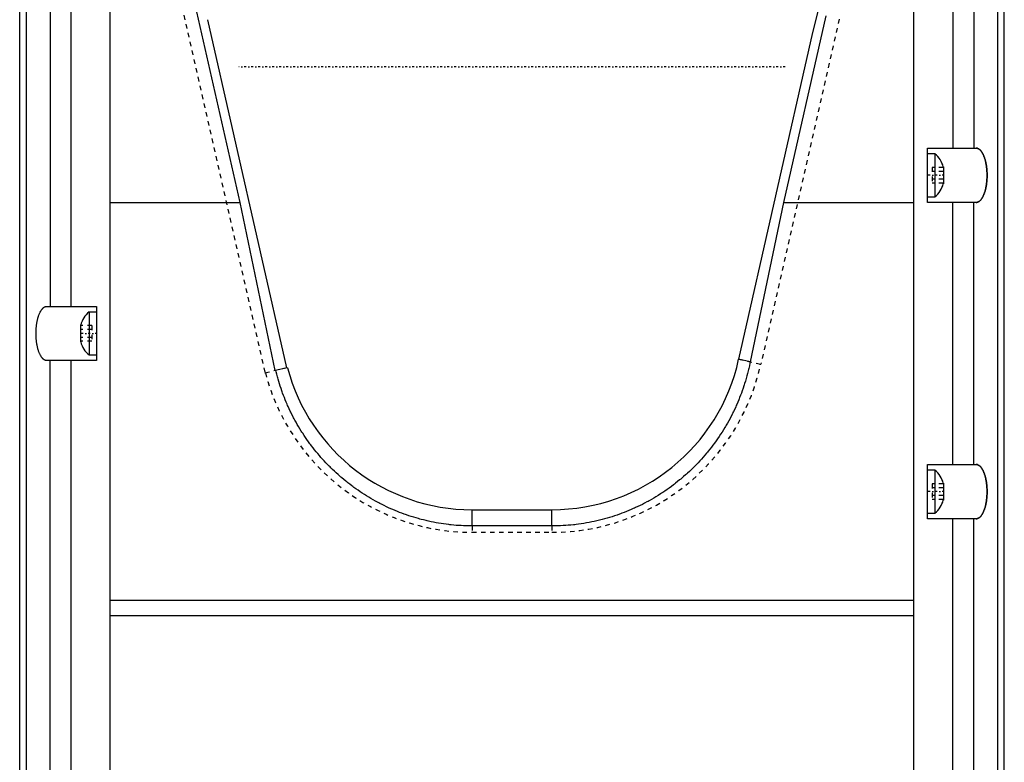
# Model space of a CAD drawing. Extents: x -128 to 128, y -5 to 906.
# Tile 11 of 21: x -109 to 109, y 480 to 644. Entities that reach past the tile are written whole.
import ezdxf

# ---------------------------------------------------------------- set-up
doc = ezdxf.new("R2010")
doc.units = 0
doc.linetypes.add('CENTER', pattern=[1.5, 0.45, -0.5, 0.05, -0.5])
doc.linetypes.add('DASHED', pattern=[2, 1, -1])
for name, color, linetype in [('AM_0', 7, 'CONTINUOUS'), ('AM_3', 7, 'DASHED'), ('AM_7', 7, 'CENTER')]:
    doc.layers.add(name, color=color, linetype=linetype)

msp = doc.modelspace()

# ---------------------------------------------------------------- linework, layer by layer
at = {"layer": 'AM_0', "color": 7, "linetype": 'CONTINUOUS'}
for p, q in [((89, 266), (89, 786.5)), ((107.57, 390.98), (107.57, 770.02)), ((-109, 289.9), (-109, 762.6)), ((109, 289.9), (109, 762.6)), ((-107.57, 690.25), (-107.57, 282.48)), ((-102.24, 684), (-102.24, 581)), ((-97.6, 581), (-97.6, 684)), ((-89, 342.76), (-89, 675.18)), ((102.24, 674), (102.24, 616)), ((97.6, 673), (97.6, 616)), ((66.62, 641.6), (68.48, 648.96)), ((-60.2, 604), (-69.78, 646.18)), ((69.52, 645.32), (60.13, 604)), ((-49.82, 567.36), (-67.33, 644.43)), ((50.19, 569.29), (66.62, 641.6)), ((92, 616), (102.78, 616)), ((92, 604), (92, 616)), ((93.65, 614.75), (92, 614.75)), ((93.65, 614.75), (93.65, 605.25)), ((95.5, 611.88), (95.5, 608.12)), ((-89, 604), (-60.2, 604)), ((-52.41, 566.77), (-60.2, 604)), ((60.13, 604), (52.74, 568.71)), ((60.13, 604), (89, 604)), ((92, 605.25), (93.65, 605.25)), ((102.78, 604), (92, 604)), ((97.6, 546), (97.6, 604)), ((102.24, 546), (102.24, 604)), ((-102.98, 581), (-92, 581)), ((-92, 581), (-92, 569)), ((-92, 579.75), (-93.65, 579.75)), ((-93.65, 579.75), (-93.65, 570.25)), ((-95.5, 576.88), (-95.5, 573.12)), ((-92, 569), (-102.98, 569)), ((-102.24, 470.89), (-102.24, 569)), ((-97.6, 471), (-97.6, 569)), ((-93.65, 570.25), (-92, 570.25)), ((52.74, 568.71), (50.18, 569.29)), ((-49.72, 567.38), (-52.41, 566.77)), ((92, 546), (102.78, 546)), ((92, 534), (92, 546)), ((93.65, 544.75), (92, 544.75)), ((93.65, 544.75), (93.65, 535.25)), ((95.5, 541.88), (95.5, 538.12)), ((-8.85, 536), (8.85, 536)), ((-8.85, 532.41), (-8.85, 536)), ((8.85, 532.41), (8.85, 536)), ((92, 535.25), (93.65, 535.25)), ((8.85, 532.41), (-8.85, 532.41)), ((102.78, 534), (92, 534)), ((97.6, 470.5), (97.6, 534)), ((102.24, 470.5), (102.24, 534)), ((-89, 516.01), (89, 516.01)), ((-89, 512.6), (89, 512.6))]:
    msp.add_line(p, q, dxfattribs=at)
for points in [[(102.78, 616, 0), (102.82, 616, 0), (102.89, 615.99, 0), (102.96, 615.98, 0), (102.99, 615.98, 0), (103.03, 615.97, 0), (103.1, 615.95, 0), (103.17, 615.92, 0), (103.24, 615.89, 0), (103.3, 615.86, 0), (103.37, 615.82, 0), (103.41, 615.8, 0), (103.44, 615.77, 0), (103.51, 615.72, 0), (103.57, 615.67, 0), (103.64, 615.61, 0), (103.7, 615.54, 0), (103.77, 615.47, 0), (103.8, 615.44, 0), (103.83, 615.4, 0), (103.89, 615.32, 0), (103.95, 615.24, 0), (103.98, 615.2, 0), (104.01, 615.15, 0), (104.07, 615.06, 0), (104.13, 614.96, 0), (104.16, 614.91, 0), (104.19, 614.86, 0), (104.24, 614.76, 0), (104.3, 614.65, 0), (104.35, 614.54, 0), (104.4, 614.42, 0), (104.46, 614.3, 0), (104.48, 614.24, 0), (104.5, 614.18, 0), (104.55, 614.05, 0), (104.6, 613.92, 0), (104.64, 613.79, 0), (104.69, 613.65, 0), (104.73, 613.51, 0), (104.75, 613.44, 0), (104.77, 613.37, 0), (104.81, 613.22, 0), (104.84, 613.08, 0), (104.88, 612.92, 0), (104.91, 612.77, 0), (104.94, 612.61, 0), (104.96, 612.54, 0), (104.97, 612.46, 0), (105, 612.3, 0), (105.03, 612.13, 0), (105.05, 611.97, 0), (105.07, 611.8, 0), (105.09, 611.64, 0), (105.1, 611.55, 0), (105.11, 611.47, 0), (105.13, 611.3, 0), (105.14, 611.13, 0), (105.15, 610.96, 0), (105.16, 610.78, 0), (105.17, 610.61, 0), (105.17, 610.52, 0), (105.18, 610.44, 0), (105.18, 610.26, 0), (105.18, 610.09, 0), (105.18, 610, 0), (105.18, 609.91, 0), (105.18, 609.74, 0), (105.18, 609.56, 0), (105.17, 609.48, 0), (105.17, 609.39, 0), (105.16, 609.22, 0), (105.15, 609.04, 0), (105.14, 608.87, 0), (105.13, 608.7, 0), (105.11, 608.53, 0), (105.1, 608.45, 0), (105.09, 608.36, 0), (105.07, 608.2, 0), (105.05, 608.03, 0), (105.03, 607.87, 0), (105, 607.7, 0), (104.97, 607.54, 0), (104.96, 607.46, 0), (104.94, 607.39, 0), (104.91, 607.23, 0), (104.88, 607.08, 0), (104.84, 606.92, 0), (104.81, 606.78, 0), (104.77, 606.63, 0), (104.75, 606.56, 0), (104.73, 606.49, 0), (104.69, 606.35, 0), (104.64, 606.21, 0), (104.6, 606.08, 0), (104.55, 605.95, 0), (104.5, 605.82, 0), (104.48, 605.76, 0), (104.46, 605.7, 0), (104.4, 605.58, 0), (104.35, 605.46, 0), (104.3, 605.35, 0), (104.24, 605.24, 0), (104.19, 605.14, 0), (104.16, 605.09, 0), (104.13, 605.04, 0), (104.07, 604.94, 0), (104.01, 604.85, 0), (103.98, 604.8, 0), (103.95, 604.76, 0), (103.89, 604.68, 0), (103.83, 604.6, 0), (103.8, 604.56, 0), (103.77, 604.53, 0), (103.7, 604.46, 0), (103.64, 604.39, 0), (103.57, 604.33, 0), (103.51, 604.28, 0), (103.44, 604.23, 0), (103.41, 604.2, 0), (103.37, 604.18, 0), (103.3, 604.14, 0), (103.24, 604.11, 0), (103.17, 604.08, 0), (103.1, 604.05, 0), (103.03, 604.03, 0), (102.99, 604.02, 0), (102.96, 604.02, 0), (102.89, 604.01, 0), (102.82, 604, 0), (102.78, 604, 0)], [(-102.98, 569, 0), (-103.02, 569, 0), (-103.09, 569.01, 0), (-103.16, 569.02, 0), (-103.19, 569.02, 0), (-103.23, 569.03, 0), (-103.3, 569.05, 0), (-103.37, 569.08, 0), (-103.44, 569.11, 0), (-103.5, 569.14, 0), (-103.57, 569.18, 0), (-103.61, 569.2, 0), (-103.64, 569.23, 0), (-103.71, 569.28, 0), (-103.77, 569.33, 0), (-103.84, 569.39, 0), (-103.9, 569.46, 0), (-103.97, 569.53, 0), (-104, 569.56, 0), (-104.03, 569.6, 0), (-104.09, 569.68, 0), (-104.15, 569.76, 0), (-104.18, 569.8, 0), (-104.21, 569.85, 0), (-104.27, 569.94, 0), (-104.33, 570.04, 0), (-104.36, 570.09, 0), (-104.39, 570.14, 0), (-104.44, 570.24, 0), (-104.5, 570.35, 0), (-104.55, 570.46, 0), (-104.6, 570.58, 0), (-104.66, 570.7, 0), (-104.68, 570.76, 0), (-104.7, 570.82, 0), (-104.75, 570.95, 0), (-104.8, 571.08, 0), (-104.84, 571.21, 0), (-104.89, 571.35, 0), (-104.93, 571.49, 0), (-104.95, 571.56, 0), (-104.97, 571.63, 0), (-105.01, 571.78, 0), (-105.04, 571.92, 0), (-105.08, 572.08, 0), (-105.11, 572.23, 0), (-105.14, 572.39, 0), (-105.16, 572.46, 0), (-105.17, 572.54, 0), (-105.2, 572.7, 0), (-105.23, 572.87, 0), (-105.25, 573.03, 0), (-105.27, 573.2, 0), (-105.29, 573.36, 0), (-105.3, 573.45, 0), (-105.31, 573.53, 0), (-105.33, 573.7, 0), (-105.34, 573.87, 0), (-105.35, 574.04, 0), (-105.36, 574.22, 0), (-105.37, 574.39, 0), (-105.37, 574.48, 0), (-105.38, 574.56, 0), (-105.38, 574.74, 0), (-105.38, 574.91, 0), (-105.38, 575, 0), (-105.38, 575.09, 0), (-105.38, 575.26, 0), (-105.38, 575.44, 0), (-105.37, 575.52, 0), (-105.37, 575.61, 0), (-105.36, 575.78, 0), (-105.35, 575.96, 0), (-105.34, 576.13, 0), (-105.33, 576.3, 0), (-105.31, 576.47, 0), (-105.3, 576.55, 0), (-105.29, 576.64, 0), (-105.27, 576.8, 0), (-105.25, 576.97, 0), (-105.23, 577.13, 0), (-105.2, 577.3, 0), (-105.17, 577.46, 0), (-105.16, 577.54, 0), (-105.14, 577.61, 0), (-105.11, 577.77, 0), (-105.08, 577.92, 0), (-105.04, 578.08, 0), (-105.01, 578.22, 0), (-104.97, 578.37, 0), (-104.95, 578.44, 0), (-104.93, 578.51, 0), (-104.89, 578.65, 0), (-104.84, 578.79, 0), (-104.8, 578.92, 0), (-104.75, 579.05, 0), (-104.7, 579.18, 0), (-104.68, 579.24, 0), (-104.66, 579.3, 0), (-104.6, 579.42, 0), (-104.55, 579.54, 0), (-104.5, 579.65, 0), (-104.44, 579.76, 0), (-104.39, 579.86, 0), (-104.36, 579.91, 0), (-104.33, 579.96, 0), (-104.27, 580.06, 0), (-104.21, 580.15, 0), (-104.18, 580.2, 0), (-104.15, 580.24, 0), (-104.09, 580.32, 0), (-104.03, 580.4, 0), (-104, 580.44, 0), (-103.97, 580.47, 0), (-103.9, 580.54, 0), (-103.84, 580.61, 0), (-103.77, 580.67, 0), (-103.71, 580.72, 0), (-103.64, 580.77, 0), (-103.61, 580.8, 0), (-103.57, 580.82, 0), (-103.5, 580.86, 0), (-103.44, 580.89, 0), (-103.37, 580.92, 0), (-103.3, 580.95, 0), (-103.23, 580.97, 0), (-103.19, 580.98, 0), (-103.16, 580.98, 0), (-103.09, 580.99, 0), (-103.02, 581, 0), (-102.98, 581, 0)], [(52.73, 568.71, 0), (52.67, 568.42, 0), (52.55, 567.85, 0), (52.42, 567.28, 0), (52.35, 566.99, 0), (52.28, 566.71, 0), (52.14, 566.15, 0), (51.99, 565.59, 0), (51.84, 565.03, 0), (51.68, 564.48, 0), (51.51, 563.94, 0), (51.42, 563.67, 0), (51.34, 563.4, 0), (51.16, 562.87, 0), (50.98, 562.34, 0), (50.79, 561.82, 0), (50.6, 561.31, 0), (50.4, 560.81, 0), (50.3, 560.56, 0), (50.2, 560.3, 0), (49.99, 559.8, 0), (49.76, 559.28, 0), (49.65, 559.03, 0), (49.54, 558.77, 0), (49.3, 558.26, 0), (49.05, 557.74, 0), (48.93, 557.49, 0), (48.8, 557.23, 0), (48.54, 556.72, 0), (48.27, 556.2, 0), (47.99, 555.69, 0), (47.71, 555.18, 0), (47.42, 554.68, 0), (47.27, 554.42, 0), (47.12, 554.17, 0), (46.81, 553.67, 0), (46.5, 553.17, 0), (46.18, 552.68, 0), (45.85, 552.19, 0), (45.52, 551.71, 0), (45.36, 551.47, 0), (45.19, 551.23, 0), (44.85, 550.75, 0), (44.5, 550.29, 0), (44.15, 549.83, 0), (43.79, 549.37, 0), (43.43, 548.93, 0), (43.25, 548.71, 0), (43.07, 548.49, 0), (42.71, 548.06, 0), (42.34, 547.63, 0), (41.97, 547.22, 0), (41.6, 546.81, 0), (41.22, 546.41, 0), (41.04, 546.22, 0), (40.85, 546.02, 0), (40.47, 545.63, 0), (40.08, 545.24, 0), (39.68, 544.86, 0), (39.27, 544.47, 0), (38.86, 544.09, 0), (38.65, 543.9, 0), (38.43, 543.71, 0), (38, 543.33, 0), (37.57, 542.95, 0), (37.35, 542.77, 0), (37.12, 542.58, 0), (36.67, 542.22, 0), (36.21, 541.85, 0), (35.98, 541.68, 0), (35.75, 541.5, 0), (35.28, 541.15, 0), (34.81, 540.8, 0), (34.33, 540.46, 0), (33.84, 540.13, 0), (33.36, 539.8, 0), (33.11, 539.64, 0), (32.87, 539.48, 0), (32.37, 539.17, 0), (31.87, 538.86, 0), (31.37, 538.56, 0), (30.87, 538.27, 0), (30.37, 537.99, 0), (30.12, 537.85, 0), (29.87, 537.71, 0), (29.36, 537.45, 0), (28.86, 537.19, 0), (28.35, 536.94, 0), (27.85, 536.69, 0), (27.35, 536.46, 0), (27.1, 536.35, 0), (26.85, 536.24, 0), (26.36, 536.02, 0), (25.86, 535.81, 0), (25.35, 535.6, 0), (24.83, 535.4, 0), (24.31, 535.2, 0), (24.05, 535.1, 0), (23.78, 535, 0), (23.25, 534.82, 0), (22.71, 534.63, 0), (22.16, 534.46, 0), (21.61, 534.29, 0), (21.05, 534.12, 0), (20.77, 534.04, 0), (20.49, 533.97, 0), (19.93, 533.82, 0), (19.36, 533.67, 0), (19.07, 533.61, 0), (18.79, 533.54, 0), (18.22, 533.41, 0), (17.64, 533.29, 0), (17.35, 533.23, 0), (17.06, 533.18, 0), (16.49, 533.07, 0), (15.91, 532.97, 0), (15.33, 532.88, 0), (14.76, 532.8, 0), (14.18, 532.73, 0), (13.89, 532.69, 0), (13.6, 532.66, 0), (13.03, 532.6, 0), (12.46, 532.55, 0), (11.89, 532.51, 0), (11.33, 532.48, 0), (10.77, 532.45, 0), (10.49, 532.44, 0), (10.22, 532.43, 0), (9.67, 532.41, 0), (9.12, 532.41, 0), (8.85, 532.41, 0)], [(-8.85, 532.41, 0), (-9.11, 532.41, 0), (-9.64, 532.41, 0), (-10.17, 532.43, 0), (-10.44, 532.43, 0), (-10.71, 532.45, 0), (-11.25, 532.47, 0), (-11.8, 532.5, 0), (-12.35, 532.54, 0), (-12.9, 532.59, 0), (-13.45, 532.65, 0), (-13.73, 532.68, 0), (-14.01, 532.71, 0), (-14.57, 532.78, 0), (-15.13, 532.85, 0), (-15.69, 532.94, 0), (-16.25, 533.03, 0), (-16.81, 533.13, 0), (-17.08, 533.18, 0), (-17.36, 533.23, 0), (-17.92, 533.35, 0), (-18.48, 533.47, 0), (-18.75, 533.53, 0), (-19.03, 533.6, 0), (-19.58, 533.73, 0), (-20.13, 533.87, 0), (-20.41, 533.94, 0), (-20.68, 534.02, 0), (-21.22, 534.17, 0), (-21.76, 534.33, 0), (-22.29, 534.5, 0), (-22.82, 534.67, 0), (-23.34, 534.85, 0), (-23.6, 534.94, 0), (-23.86, 535.03, 0), (-24.37, 535.22, 0), (-24.88, 535.41, 0), (-25.38, 535.61, 0), (-25.87, 535.81, 0), (-26.35, 536.02, 0), (-26.59, 536.12, 0), (-26.83, 536.23, 0), (-27.32, 536.44, 0), (-27.8, 536.67, 0), (-28.29, 536.9, 0), (-28.78, 537.15, 0), (-29.26, 537.4, 0), (-29.51, 537.52, 0), (-29.75, 537.65, 0), (-30.24, 537.92, 0), (-30.73, 538.19, 0), (-31.22, 538.47, 0), (-31.7, 538.76, 0), (-32.18, 539.05, 0), (-32.42, 539.2, 0), (-32.66, 539.35, 0), (-33.14, 539.66, 0), (-33.61, 539.97, 0), (-34.09, 540.29, 0), (-34.55, 540.62, 0), (-35.01, 540.95, 0), (-35.24, 541.12, 0), (-35.47, 541.29, 0), (-35.92, 541.63, 0), (-36.37, 541.98, 0), (-36.59, 542.15, 0), (-36.81, 542.33, 0), (-37.25, 542.69, 0), (-37.68, 543.05, 0), (-37.89, 543.23, 0), (-38.1, 543.41, 0), (-38.51, 543.78, 0), (-38.92, 544.15, 0), (-39.32, 544.52, 0), (-39.72, 544.89, 0), (-40.1, 545.27, 0), (-40.29, 545.46, 0), (-40.48, 545.64, 0), (-40.85, 546.02, 0), (-41.21, 546.4, 0), (-41.57, 546.78, 0), (-41.93, 547.18, 0), (-42.29, 547.58, 0), (-42.47, 547.78, 0), (-42.65, 547.99, 0), (-43, 548.41, 0), (-43.35, 548.83, 0), (-43.7, 549.26, 0), (-44.05, 549.7, 0), (-44.39, 550.14, 0), (-44.56, 550.37, 0), (-44.73, 550.59, 0), (-45.06, 551.05, 0), (-45.39, 551.51, 0), (-45.71, 551.98, 0), (-46.03, 552.45, 0), (-46.34, 552.93, 0), (-46.5, 553.17, 0), (-46.65, 553.41, 0), (-46.95, 553.89, 0), (-47.24, 554.38, 0), (-47.53, 554.87, 0), (-47.81, 555.36, 0), (-48.08, 555.85, 0), (-48.22, 556.1, 0), (-48.35, 556.35, 0), (-48.61, 556.85, 0), (-48.86, 557.35, 0), (-48.98, 557.6, 0), (-49.1, 557.84, 0), (-49.34, 558.34, 0), (-49.57, 558.84, 0), (-49.68, 559.09, 0), (-49.79, 559.34, 0), (-50, 559.83, 0), (-50.21, 560.32, 0), (-50.4, 560.81, 0), (-50.59, 561.3, 0), (-50.78, 561.8, 0), (-50.87, 562.05, 0), (-50.96, 562.3, 0), (-51.14, 562.8, 0), (-51.31, 563.32, 0), (-51.48, 563.84, 0), (-51.64, 564.37, 0), (-51.8, 564.9, 0), (-51.88, 565.17, 0), (-51.95, 565.44, 0), (-52.1, 565.98, 0), (-52.24, 566.52, 0), (-52.31, 566.8, 0)], [(102.78, 546, 0), (102.82, 546, 0), (102.89, 545.99, 0), (102.96, 545.98, 0), (102.99, 545.98, 0), (103.03, 545.97, 0), (103.1, 545.95, 0), (103.17, 545.92, 0), (103.24, 545.89, 0), (103.3, 545.86, 0), (103.37, 545.82, 0), (103.41, 545.8, 0), (103.44, 545.77, 0), (103.51, 545.72, 0), (103.57, 545.67, 0), (103.64, 545.61, 0), (103.7, 545.54, 0), (103.77, 545.47, 0), (103.8, 545.44, 0), (103.83, 545.4, 0), (103.89, 545.32, 0), (103.95, 545.24, 0), (103.98, 545.2, 0), (104.01, 545.15, 0), (104.07, 545.06, 0), (104.13, 544.96, 0), (104.16, 544.91, 0), (104.19, 544.86, 0), (104.24, 544.76, 0), (104.3, 544.65, 0), (104.35, 544.54, 0), (104.4, 544.42, 0), (104.46, 544.3, 0), (104.48, 544.24, 0), (104.5, 544.18, 0), (104.55, 544.05, 0), (104.6, 543.92, 0), (104.64, 543.79, 0), (104.69, 543.65, 0), (104.73, 543.51, 0), (104.75, 543.44, 0), (104.77, 543.37, 0), (104.81, 543.22, 0), (104.84, 543.08, 0), (104.88, 542.92, 0), (104.91, 542.77, 0), (104.94, 542.61, 0), (104.96, 542.54, 0), (104.97, 542.46, 0), (105, 542.3, 0), (105.03, 542.13, 0), (105.05, 541.97, 0), (105.07, 541.8, 0), (105.09, 541.64, 0), (105.1, 541.55, 0), (105.11, 541.47, 0), (105.13, 541.3, 0), (105.14, 541.13, 0), (105.15, 540.96, 0), (105.16, 540.78, 0), (105.17, 540.61, 0), (105.17, 540.52, 0), (105.18, 540.44, 0), (105.18, 540.26, 0), (105.18, 540.09, 0), (105.18, 540, 0), (105.18, 539.91, 0), (105.18, 539.74, 0), (105.18, 539.56, 0), (105.17, 539.48, 0), (105.17, 539.39, 0), (105.16, 539.22, 0), (105.15, 539.04, 0), (105.14, 538.87, 0), (105.13, 538.7, 0), (105.11, 538.53, 0), (105.1, 538.45, 0), (105.09, 538.36, 0), (105.07, 538.2, 0), (105.05, 538.03, 0), (105.03, 537.87, 0), (105, 537.7, 0), (104.97, 537.54, 0), (104.96, 537.46, 0), (104.94, 537.39, 0), (104.91, 537.23, 0), (104.88, 537.08, 0), (104.84, 536.92, 0), (104.81, 536.78, 0), (104.77, 536.63, 0), (104.75, 536.56, 0), (104.73, 536.49, 0), (104.69, 536.35, 0), (104.64, 536.21, 0), (104.6, 536.08, 0), (104.55, 535.95, 0), (104.5, 535.82, 0), (104.48, 535.76, 0), (104.46, 535.7, 0), (104.4, 535.58, 0), (104.35, 535.46, 0), (104.3, 535.35, 0), (104.24, 535.24, 0), (104.19, 535.14, 0), (104.16, 535.09, 0), (104.13, 535.04, 0), (104.07, 534.94, 0), (104.01, 534.85, 0), (103.98, 534.8, 0), (103.95, 534.76, 0), (103.89, 534.68, 0), (103.83, 534.6, 0), (103.8, 534.56, 0), (103.77, 534.53, 0), (103.7, 534.46, 0), (103.64, 534.39, 0), (103.57, 534.33, 0), (103.51, 534.28, 0), (103.44, 534.23, 0), (103.41, 534.2, 0), (103.37, 534.18, 0), (103.3, 534.14, 0), (103.24, 534.11, 0), (103.17, 534.08, 0), (103.1, 534.05, 0), (103.03, 534.03, 0), (102.99, 534.02, 0), (102.96, 534.02, 0), (102.89, 534.01, 0), (102.82, 534, 0), (102.78, 534, 0)]]:
    msp.add_polyline3d(points, dxfattribs=at)
for centre, radius, start, end in [((89.96, 610.34), 5.75, 15.5661, 50.1405), ((89.96, 609.66), 5.75, 309.8595, 344.4339), ((-89.96, 575.34), 5.75, 129.8595, 164.4339), ((-89.96, 574.66), 5.75, 195.5661, 230.1405), ((8.85, 578.3), 42.3, 270, 347.7017), ((-8.85, 578.3), 42.3, 194.9546, 270), ((89.96, 540.34), 5.75, 15.5661, 50.1405), ((89.96, 539.66), 5.75, 309.8595, 344.4339)]:
    msp.add_arc(centre, radius, start, end, dxfattribs=at)
at = {"layer": 'AM_3', "color": 6, "linetype": 'DASHED'}
for p, q in [((-72.69, 645.41), (-54.7, 566.25)), ((72.41, 644.53), (55.07, 568.18)), ((93, 611.73), (93, 608.27)), ((95.5, 611.73), (93, 611.73)), ((95.5, 610.87), (93, 610.87)), ((95.5, 609.13), (93, 609.13)), ((95.5, 608.27), (93, 608.27)), ((-93, 576.73), (-95.5, 576.73)), ((-93, 575.87), (-95.5, 575.87)), ((-93, 576.73), (-93, 573.27)), ((-93, 574.13), (-95.5, 574.13)), ((-93, 573.27), (-95.5, 573.27)), ((50.19, 569.29), (55.07, 568.18)), ((-49.82, 567.36), (-54.7, 566.25)), ((93, 541.73), (93, 538.27)), ((95.5, 541.73), (93, 541.73)), ((95.5, 540.87), (93, 540.87)), ((95.5, 539.13), (93, 539.13)), ((95.5, 538.27), (93, 538.27)), ((-8.85, 532.41), (-8.85, 531)), ((8.85, 532.41), (8.85, 531)), ((-8.85, 531), (8.85, 531))]:
    msp.add_line(p, q, dxfattribs=at)
for points in [[(102.78, 604, 0), (102.82, 604, 0), (102.89, 604.01, 0), (102.96, 604.02, 0), (102.99, 604.02, 0), (103.03, 604.03, 0), (103.1, 604.05, 0), (103.17, 604.08, 0), (103.24, 604.11, 0), (103.3, 604.14, 0), (103.37, 604.18, 0), (103.41, 604.2, 0), (103.44, 604.23, 0), (103.51, 604.28, 0), (103.57, 604.33, 0), (103.64, 604.39, 0), (103.7, 604.46, 0), (103.77, 604.53, 0), (103.8, 604.56, 0), (103.83, 604.6, 0), (103.89, 604.68, 0), (103.95, 604.76, 0), (103.98, 604.8, 0), (104.01, 604.85, 0), (104.07, 604.94, 0), (104.13, 605.04, 0), (104.16, 605.09, 0), (104.19, 605.14, 0), (104.24, 605.24, 0), (104.3, 605.35, 0), (104.35, 605.46, 0), (104.4, 605.58, 0), (104.46, 605.7, 0), (104.48, 605.76, 0), (104.5, 605.82, 0), (104.55, 605.95, 0), (104.6, 606.08, 0), (104.64, 606.21, 0), (104.69, 606.35, 0), (104.73, 606.49, 0), (104.75, 606.56, 0), (104.77, 606.63, 0), (104.81, 606.78, 0), (104.84, 606.92, 0), (104.88, 607.08, 0), (104.91, 607.23, 0), (104.94, 607.39, 0), (104.96, 607.46, 0), (104.97, 607.54, 0), (105, 607.7, 0), (105.03, 607.87, 0), (105.05, 608.03, 0), (105.07, 608.2, 0), (105.09, 608.36, 0), (105.1, 608.45, 0), (105.11, 608.53, 0), (105.13, 608.7, 0), (105.14, 608.87, 0), (105.15, 609.04, 0), (105.16, 609.22, 0), (105.17, 609.39, 0), (105.17, 609.48, 0), (105.18, 609.56, 0), (105.18, 609.74, 0), (105.18, 609.91, 0), (105.18, 610, 0), (105.18, 610.09, 0), (105.18, 610.26, 0), (105.18, 610.44, 0), (105.17, 610.52, 0), (105.17, 610.61, 0), (105.16, 610.78, 0), (105.15, 610.96, 0), (105.14, 611.13, 0), (105.13, 611.3, 0), (105.11, 611.47, 0), (105.1, 611.55, 0), (105.09, 611.64, 0), (105.07, 611.8, 0), (105.05, 611.97, 0), (105.03, 612.13, 0), (105, 612.3, 0), (104.97, 612.46, 0), (104.96, 612.54, 0), (104.94, 612.61, 0), (104.91, 612.77, 0), (104.88, 612.92, 0), (104.84, 613.08, 0), (104.81, 613.22, 0), (104.77, 613.37, 0), (104.75, 613.44, 0), (104.73, 613.51, 0), (104.69, 613.65, 0), (104.64, 613.79, 0), (104.6, 613.92, 0), (104.55, 614.05, 0), (104.5, 614.18, 0), (104.48, 614.24, 0), (104.46, 614.3, 0), (104.4, 614.42, 0), (104.35, 614.54, 0), (104.3, 614.65, 0), (104.24, 614.76, 0), (104.19, 614.86, 0), (104.16, 614.91, 0), (104.13, 614.96, 0), (104.07, 615.06, 0), (104.01, 615.15, 0), (103.98, 615.2, 0), (103.95, 615.24, 0), (103.89, 615.32, 0), (103.83, 615.4, 0), (103.8, 615.44, 0), (103.77, 615.47, 0), (103.7, 615.54, 0), (103.64, 615.61, 0), (103.57, 615.67, 0), (103.51, 615.72, 0), (103.44, 615.77, 0), (103.41, 615.8, 0), (103.37, 615.82, 0), (103.3, 615.86, 0), (103.24, 615.89, 0), (103.17, 615.92, 0), (103.1, 615.95, 0), (103.03, 615.97, 0), (102.99, 615.98, 0), (102.96, 615.98, 0), (102.89, 615.99, 0), (102.82, 616, 0), (102.78, 616, 0)], [(102.78, 534, 0), (102.82, 534, 0), (102.89, 534.01, 0), (102.96, 534.02, 0), (102.99, 534.02, 0), (103.03, 534.03, 0), (103.1, 534.05, 0), (103.17, 534.08, 0), (103.24, 534.11, 0), (103.3, 534.14, 0), (103.37, 534.18, 0), (103.41, 534.2, 0), (103.44, 534.23, 0), (103.51, 534.28, 0), (103.57, 534.33, 0), (103.64, 534.39, 0), (103.7, 534.46, 0), (103.77, 534.53, 0), (103.8, 534.56, 0), (103.83, 534.6, 0), (103.89, 534.68, 0), (103.95, 534.76, 0), (103.98, 534.8, 0), (104.01, 534.85, 0), (104.07, 534.94, 0), (104.13, 535.04, 0), (104.16, 535.09, 0), (104.19, 535.14, 0), (104.24, 535.24, 0), (104.3, 535.35, 0), (104.35, 535.46, 0), (104.4, 535.58, 0), (104.46, 535.7, 0), (104.48, 535.76, 0), (104.5, 535.82, 0), (104.55, 535.95, 0), (104.6, 536.08, 0), (104.64, 536.21, 0), (104.69, 536.35, 0), (104.73, 536.49, 0), (104.75, 536.56, 0), (104.77, 536.63, 0), (104.81, 536.78, 0), (104.84, 536.92, 0), (104.88, 537.08, 0), (104.91, 537.23, 0), (104.94, 537.39, 0), (104.96, 537.46, 0), (104.97, 537.54, 0), (105, 537.7, 0), (105.03, 537.87, 0), (105.05, 538.03, 0), (105.07, 538.2, 0), (105.09, 538.36, 0), (105.1, 538.45, 0), (105.11, 538.53, 0), (105.13, 538.7, 0), (105.14, 538.87, 0), (105.15, 539.04, 0), (105.16, 539.22, 0), (105.17, 539.39, 0), (105.17, 539.48, 0), (105.18, 539.56, 0), (105.18, 539.74, 0), (105.18, 539.91, 0), (105.18, 540, 0), (105.18, 540.09, 0), (105.18, 540.26, 0), (105.18, 540.44, 0), (105.17, 540.52, 0), (105.17, 540.61, 0), (105.16, 540.78, 0), (105.15, 540.96, 0), (105.14, 541.13, 0), (105.13, 541.3, 0), (105.11, 541.47, 0), (105.1, 541.55, 0), (105.09, 541.64, 0), (105.07, 541.8, 0), (105.05, 541.97, 0), (105.03, 542.13, 0), (105, 542.3, 0), (104.97, 542.46, 0), (104.96, 542.54, 0), (104.94, 542.61, 0), (104.91, 542.77, 0), (104.88, 542.92, 0), (104.84, 543.08, 0), (104.81, 543.22, 0), (104.77, 543.37, 0), (104.75, 543.44, 0), (104.73, 543.51, 0), (104.69, 543.65, 0), (104.64, 543.79, 0), (104.6, 543.92, 0), (104.55, 544.05, 0), (104.5, 544.18, 0), (104.48, 544.24, 0), (104.46, 544.3, 0), (104.4, 544.42, 0), (104.35, 544.54, 0), (104.3, 544.65, 0), (104.24, 544.76, 0), (104.19, 544.86, 0), (104.16, 544.91, 0), (104.13, 544.96, 0), (104.07, 545.06, 0), (104.01, 545.15, 0), (103.98, 545.2, 0), (103.95, 545.24, 0), (103.89, 545.32, 0), (103.83, 545.4, 0), (103.8, 545.44, 0), (103.77, 545.47, 0), (103.7, 545.54, 0), (103.64, 545.61, 0), (103.57, 545.67, 0), (103.51, 545.72, 0), (103.44, 545.77, 0), (103.41, 545.8, 0), (103.37, 545.82, 0), (103.3, 545.86, 0), (103.24, 545.89, 0), (103.17, 545.92, 0), (103.1, 545.95, 0), (103.03, 545.97, 0), (102.99, 545.98, 0), (102.96, 545.98, 0), (102.89, 545.99, 0), (102.82, 546, 0), (102.78, 546, 0)]]:
    msp.add_polyline3d(points, dxfattribs=at)
for centre, start, end in [((8.85, 578.3), 270, 347.6487), ((-8.85, 578.3), 194.7267, 270)]:
    msp.add_arc(centre, 47.3, start, end, dxfattribs=at)
at = {"layer": 'AM_7', "color": 4, "linetype": 'CENTER'}
for p, q in [((60.5, 634), (-60.5, 634)), ((95.67, 610), (91.82, 610)), ((-91.83, 575), (-95.68, 575)), ((95.67, 540), (91.82, 540))]:
    msp.add_line(p, q, dxfattribs=at)

doc.saveas('drawing.dxf')
